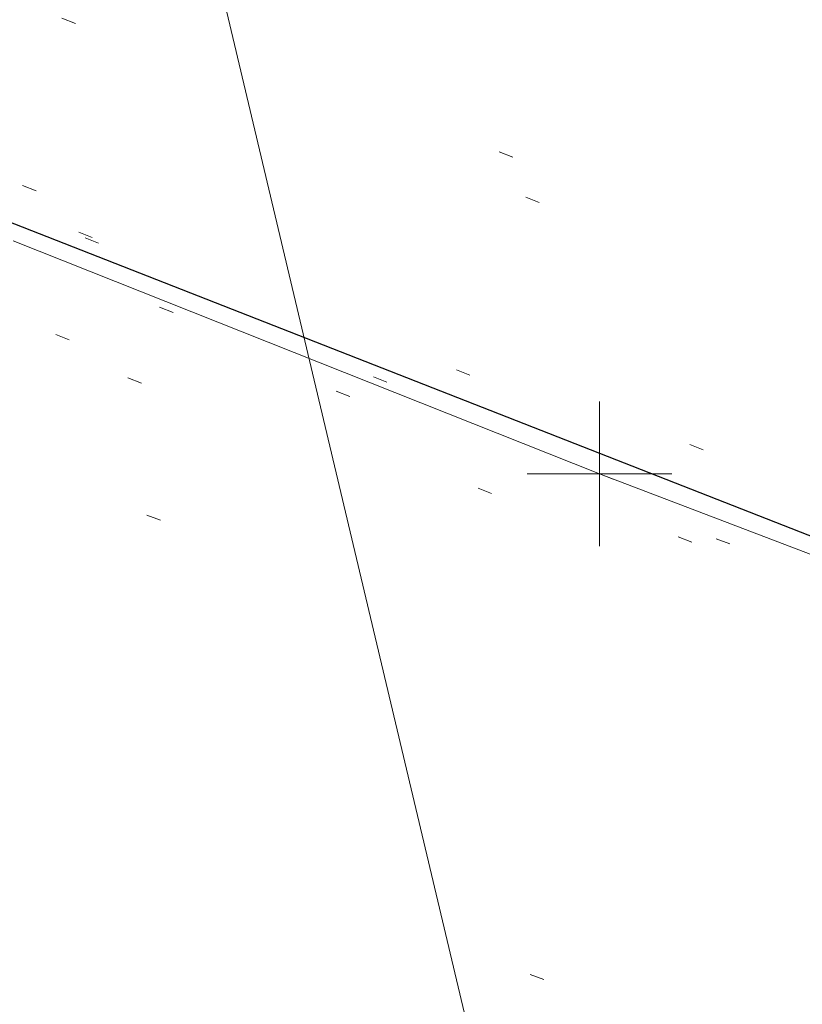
# Model space of a CAD drawing. Extents: x 413123 to 1465301, y 377724 to 504150.
# Tile 7 of 256: x 1463128.01 to 1463133.42, y 433252.07 to 433258.88. Entities that reach past the tile are written whole.
import ezdxf

# ---------------------------------------------------------------- set-up
doc = ezdxf.new("R2010")
doc.units = 0
doc.header["$MEASUREMENT"] = 0
for name, pattern in [('DGN Style 1', [8.732639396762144, 0.01453018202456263, -8.71810921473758]), ('DGN Style 3', [20.34225483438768, 14.53018202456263, -5.812072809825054]), ('DGN Style 5', [10.171127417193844, 4.35905460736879, -5.812072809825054])]:
    doc.linetypes.add(name, pattern=pattern)
for name, color, linetype, lineweight in [('DR_X_Text', 7, 'Continuous', 0), ('PM_X_Parking_Lot_Stall', 7, 'DGN Style 5', 0), ('PV_X_Curb', 120, 'DGN Style 1', 0), ('PV_X_EOP', 7, 'DGN Style 3', 0), ('PV_X_Walk', 120, 'DGN Style 5', 0)]:
    doc.layers.add(name, color=color, linetype=linetype, lineweight=lineweight)
for name, color, linetype, lineweight, transparency in [('SV_Observation (Construction)', 97, 'DGN Style 1', 0, 0.9), ('SV_Setup (Construction)', 4, 'Continuous', 30, 0.9), ('SV_X_Shot_Marker (Construction)', 40, 'Continuous', 0, 0.5)]:
    doc.layers.add(name, color=color, linetype=linetype, lineweight=lineweight, transparency=transparency)
doc.styles.add('X_Straight-Normal LS 0.50_0', font='calibril.ttf')
doc.dimstyles.new('X_Dec-0  Masked  Straight', dxfattribs={"dimtxt": 0.13999972, "dimasz": 0.13999972, "dimexe": 0.06999986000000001, "dimexo": 0.06999986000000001, "dimgap": 0.06999986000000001, "dimtad": 1, "dimdec": 0, "dimzin": 3, "dimdsep": 46, "dimtxsty": 'X_Straight-Normal LS 0.50_0', "dimcen": 0, "dimclrd": 7, "dimclre": 7, "dimaunit": 1, "dimadec": 4, "dimazin": 2, "dimtfac": 1, "dimtdec": 0, "dimtofl": 0, "dimtmove": 1, "dimatfit": 1, "dimfxl": 1, "dimtolj": 1, "dimtzin": 3, "dimlwd": 0, "dimlwe": 0, "dimarcsym": 0})

# ---------------------------------------------------------------- blocks, each defined once
blk = doc.blocks.new('SVPT_2586')
at = {"layer": 'SV_X_Shot_Marker (Construction)', "transparency": 33554495}
for p, q in [((1.455191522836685e-11, 0.02500000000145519), (1.455191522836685e-11, -0.02499999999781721)), ((-0.02499999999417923, 3.637978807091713e-12), (0.02500000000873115, 3.637978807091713e-12))]:
    blk.add_line(p, q, dxfattribs=at)
blk.add_point((1.455191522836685e-11, 3.637978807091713e-12), dxfattribs=at)

msp = doc.modelspace()

# ---------------------------------------------------------------- linework, layer by layer
at = {"layer": 'PM_X_Parking_Lot_Stall', "extrusion": (0.04094173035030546, 0.02574224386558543, 0.9988298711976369), "elevation": 71627.08918711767, "flags": 128}
msp.add_lwpolyline([(-412023.1004877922, -1467497.128352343), (-412023.1004877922, -1467509.747098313)], dxfattribs=at)
at = {"layer": 'PV_X_Curb'}
for points, knots in [([(1463034.114341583, 433358.5354235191, 570.967442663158), (1463034.382762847, 433357.8525596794, 570.9829174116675), (1463034.902669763, 433356.6746703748, 570.9791408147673), (1463036.322057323, 433354.5205973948, 570.6849760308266), (1463037.748960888, 433352.2020754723, 570.6878951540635), (1463040.018756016, 433349.1857511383, 570.9427811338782), (1463042.639031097, 433346.7780487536, 570.7955674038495), (1463044.970687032, 433345.5933757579, 570.8824061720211), (1463045.921303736, 433345.2188641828, 570.878208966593), (1463051.106075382, 433343.1762354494, 570.8553169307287), (1463056.290847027, 433341.1336067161, 570.8324248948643), (1463061.475618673, 433339.0909779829, 570.809532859), (1463062.018547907, 433338.9041474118, 570.7725412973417), (1463062.561477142, 433338.7173168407, 570.7355497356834), (1463063.104406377, 433338.5304862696, 570.6985581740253), (1463069.657625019, 433335.9461940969, 570.7210719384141), (1463076.21084366, 433333.3619019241, 570.7435857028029), (1463082.764062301, 433330.7776097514, 570.7660994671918), (1463087.246478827, 433329.0023655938, 570.8028168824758), (1463091.728895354, 433327.2271214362, 570.8395342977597), (1463096.211311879, 433325.4518772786, 570.8762517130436), (1463096.878442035, 433325.1897515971, 570.9638925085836), (1463097.545572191, 433324.9276259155, 571.0515333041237), (1463098.212702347, 433324.6655002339, 571.1391740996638), (1463104.831686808, 433322.094946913, 571.1640382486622), (1463111.45067127, 433319.524393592, 571.1889023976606), (1463118.069655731, 433316.953840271, 571.2137665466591), (1463125.957183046, 433313.9138789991, 571.1851535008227), (1463133.844710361, 433310.8739177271, 571.1565404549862), (1463141.732237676, 433307.8339564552, 571.1279274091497), (1463145.767175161, 433306.241790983, 571.1313455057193), (1463149.802112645, 433304.6496255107, 571.134763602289), (1463153.83705013, 433303.0574600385, 571.1381816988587), (1463154.355066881, 433302.8054079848, 571.0924572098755), (1463154.873083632, 433302.5533559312, 571.0467327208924), (1463155.391100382, 433302.3013038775, 571.0010082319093), (1463159.740180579, 433300.5574304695, 571.007755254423), (1463164.089260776, 433298.8135570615, 571.0145022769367), (1463168.438340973, 433297.0696836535, 571.0212492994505), (1463173.76020955, 433294.9893866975, 571.0517121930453), (1463179.082078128, 433292.9090897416, 571.0821750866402), (1463184.403946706, 433290.8287927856, 571.1126379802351), (1463184.927832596, 433290.6024130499, 571.183469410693), (1463185.451718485, 433290.3760333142, 571.254300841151), (1463185.975604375, 433290.1496535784, 571.3251322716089), (1463193.283059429, 433287.4009373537, 571.3274320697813), (1463200.590514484, 433284.6522211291, 571.3297318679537), (1463207.897969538, 433281.9035049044, 571.3320316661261), (1463214.611583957, 433279.3049910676, 571.3660593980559), (1463221.325198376, 433276.7064772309, 571.4000871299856), (1463228.038812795, 433274.1079633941, 571.4341148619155), (1463234.876881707, 433271.4003319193, 571.5030017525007), (1463241.714950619, 433268.6927004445, 571.5718886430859), (1463248.553019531, 433265.9850689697, 571.6407755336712), (1463252.53367608, 433264.4224603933, 571.6987979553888), (1463256.514332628, 433262.8598518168, 571.7568203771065), (1463260.494989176, 433261.2972432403, 571.8148427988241), (1463261.18962272, 433261.0748617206, 571.7422662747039), (1463261.884256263, 433260.8524802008, 571.6696897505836), (1463262.578889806, 433260.6300986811, 571.5971132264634), (1463267.974277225, 433258.4984942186, 571.5913249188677), (1463273.369664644, 433256.3668897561, 571.5855366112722), (1463278.765052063, 433254.2352852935, 571.5797483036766), (1463284.039124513, 433252.1341649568, 571.626583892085), (1463289.313196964, 433250.0330446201, 571.6734194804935), (1463294.587269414, 433247.9319242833, 571.7202550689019), (1463295.147837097, 433247.7325865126, 571.8045569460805), (1463295.70840478, 433247.533248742, 571.8888588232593), (1463296.268972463, 433247.3339109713, 571.9731607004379), (1463303.262539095, 433244.6091737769, 572.0038664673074), (1463310.256105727, 433241.8844365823, 572.034572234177), (1463317.249672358, 433239.1596993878, 572.0652780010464), (1463324.8255847, 433236.206749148, 572.1003223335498), (1463332.401497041, 433233.2537989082, 572.1353666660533), (1463339.977409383, 433230.3008486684, 572.1704109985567), (1463346.624217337, 433227.6724527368, 572.1699621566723), (1463353.271025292, 433225.044056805, 572.1695133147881), (1463359.917833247, 433222.4156608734, 572.1690644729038), (1463363.666535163, 433220.9685334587, 572.1740861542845), (1463367.415237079, 433219.521406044, 572.1791078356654), (1463371.163938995, 433218.0742786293, 572.1841295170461), (1463371.754596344, 433217.8301906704, 572.1047293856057), (1463372.345253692, 433217.5861027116, 572.0253292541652), (1463372.935911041, 433217.3420147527, 571.9459291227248), (1463380.338603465, 433214.4611246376, 571.9041823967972), (1463387.741295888, 433211.5802345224, 571.8624356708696), (1463395.143988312, 433208.6993444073, 571.8206889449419), (1463403.121855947, 433205.5721027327, 571.8539167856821), (1463411.099723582, 433202.4448610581, 571.8871446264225), (1463419.077591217, 433199.3176193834, 571.9203724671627), (1463419.407565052, 433199.1647159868, 571.9396248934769), (1463419.737538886, 433199.0118125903, 571.9588773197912), (1463420.067512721, 433198.8589091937, 571.9781297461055)], [0, 0, 0, 0, 0.004163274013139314, 0.007301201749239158, 0.0146979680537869, 0.01957460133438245, 0.02877745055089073, 0.03448275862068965, 0.03448275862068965, 0.03448275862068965, 0.06896551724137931, 0.06896551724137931, 0.06896551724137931, 0.1034482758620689, 0.1034482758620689, 0.1034482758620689, 0.1379310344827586, 0.1379310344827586, 0.1379310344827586, 0.1724137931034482, 0.1724137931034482, 0.1724137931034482, 0.2068965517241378, 0.2068965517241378, 0.2068965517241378, 0.2413793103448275, 0.2413793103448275, 0.2413793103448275, 0.2758620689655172, 0.2758620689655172, 0.2758620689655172, 0.3103448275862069, 0.3103448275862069, 0.3103448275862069, 0.3448275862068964, 0.3448275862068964, 0.3448275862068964, 0.3793103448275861, 0.3793103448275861, 0.3793103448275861, 0.4137931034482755, 0.4137931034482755, 0.4137931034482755, 0.4482758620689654, 0.4482758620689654, 0.4482758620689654, 0.4827586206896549, 0.4827586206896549, 0.4827586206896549, 0.5172413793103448, 0.5172413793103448, 0.5172413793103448, 0.5517241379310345, 0.5517241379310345, 0.5517241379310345, 0.5862068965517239, 0.5862068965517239, 0.5862068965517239, 0.6206896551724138, 0.6206896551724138, 0.6206896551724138, 0.6551724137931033, 0.6551724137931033, 0.6551724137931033, 0.6896551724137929, 0.6896551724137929, 0.6896551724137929, 0.7241379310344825, 0.7241379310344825, 0.7241379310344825, 0.7586206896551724, 0.7586206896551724, 0.7586206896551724, 0.7931034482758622, 0.7931034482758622, 0.7931034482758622, 0.8275862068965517, 0.8275862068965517, 0.8275862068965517, 0.8620689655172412, 0.8620689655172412, 0.8620689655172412, 0.8965517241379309, 0.8965517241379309, 0.8965517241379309, 0.9310344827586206, 0.9310344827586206, 0.9310344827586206, 0.9655172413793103, 0.9655172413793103, 0.9655172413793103, 1, 1, 1, 1]), ([(1463694.730807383, 433042.1012902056, 573.2000085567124), (1463688.122071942, 433044.6665198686, 573.2117681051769), (1463681.5133365, 433047.2317495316, 573.2235276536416), (1463674.904601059, 433049.7969791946, 573.2352872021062), (1463669.906627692, 433051.7384291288, 573.2422034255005), (1463664.908654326, 433053.679879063, 573.249119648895), (1463659.910680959, 433055.6213289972, 573.2560358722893), (1463659.31440991, 433055.8530469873, 573.3282538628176), (1463658.718138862, 433056.0847649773, 573.400471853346), (1463658.121867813, 433056.3164829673, 573.4726898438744), (1463656.811811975, 433056.8455353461, 573.4691755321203), (1463655.501756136, 433057.3745877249, 573.4656612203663), (1463654.191700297, 433057.9036401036, 573.4621469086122), (1463647.078403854, 433060.7016199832, 573.4311409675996), (1463639.965107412, 433063.4995998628, 573.4001350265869), (1463632.851810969, 433066.2975797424, 573.3691290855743), (1463626.603526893, 433068.7760307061, 573.3262890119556), (1463620.355242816, 433071.25448167, 573.2834489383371), (1463614.10695874, 433073.7329326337, 573.2406088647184), (1463606.821724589, 433076.5483492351, 573.1778320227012), (1463599.536490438, 433079.3637658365, 573.1150551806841), (1463592.251256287, 433082.1791824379, 573.052278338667), (1463585.048675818, 433085.0513616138, 572.9767093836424), (1463577.846095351, 433087.9235407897, 572.901140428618), (1463570.643514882, 433090.7957199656, 572.8255714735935), (1463568.520856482, 433091.6009161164, 572.8136526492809), (1463566.398198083, 433092.4061122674, 572.8017338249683), (1463564.275539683, 433093.2113084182, 572.7898150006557), (1463563.658286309, 433093.4932407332, 572.723361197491), (1463563.041032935, 433093.7751730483, 572.6569073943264), (1463562.423779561, 433094.0571053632, 572.5904535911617), (1463557.897842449, 433095.8076798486, 572.5495712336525), (1463553.371905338, 433097.5582543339, 572.5086888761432), (1463548.845968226, 433099.3088288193, 572.4678065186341), (1463541.746736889, 433102.0973839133, 572.4116307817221), (1463534.647505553, 433104.8859390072, 572.3554550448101), (1463527.548274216, 433107.6744941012, 572.2992793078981), (1463527.099574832, 433107.8541490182, 572.3819727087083), (1463526.650875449, 433108.0338039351, 572.4646661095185), (1463526.202176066, 433108.2134588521, 572.5473595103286), (1463518.442801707, 433111.2934591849, 572.5872886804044), (1463510.683427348, 433114.3734595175, 572.6272178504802), (1463502.924052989, 433117.4534598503, 572.6671470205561), (1463495.101662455, 433120.5759616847, 572.6180249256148), (1463487.279271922, 433123.6984635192, 572.5689028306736), (1463479.456881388, 433126.8209653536, 572.5197807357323), (1463474.540841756, 433128.7396558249, 572.5305568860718), (1463469.624802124, 433130.6583462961, 572.5413330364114), (1463464.708762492, 433132.5770367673, 572.5521091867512), (1463464.15178183, 433132.7738995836, 572.4839343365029), (1463463.594801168, 433132.9707623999, 572.4157594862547), (1463463.037820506, 433133.1676252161, 572.3475846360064), (1463455.395093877, 433136.1460172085, 572.2965798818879), (1463447.752367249, 433139.1244092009, 572.2455751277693), (1463440.10964062, 433142.1028011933, 572.1945703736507), (1463439.463345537, 433142.3911085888, 572.2249332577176), (1463438.817050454, 433142.6794159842, 572.2552961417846), (1463438.170755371, 433142.9677233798, 572.2856590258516), (1463431.589276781, 433145.5431962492, 572.3185177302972), (1463425.007798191, 433148.1186691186, 572.351376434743), (1463418.4263196, 433150.6941419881, 572.3842351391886), (1463413.565512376, 433152.6091060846, 572.3506952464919), (1463408.704705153, 433154.5240701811, 572.3171553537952), (1463403.843897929, 433156.4390342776, 572.2836154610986), (1463402.295983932, 433157.0721267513, 572.2966227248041), (1463400.748069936, 433157.7052192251, 572.3096299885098), (1463399.20015594, 433158.3383116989, 572.3226372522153), (1463398.571326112, 433158.6030358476, 572.2531442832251), (1463397.942496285, 433158.8677599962, 572.1836513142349), (1463397.313666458, 433159.1324841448, 572.1141583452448), (1463389.499427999, 433162.1494767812, 572.1431257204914), (1463381.68518954, 433165.1664694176, 572.172093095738), (1463373.87095108, 433168.1834620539, 572.2010604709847), (1463373.202610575, 433168.4242856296, 572.2485422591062), (1463372.53427007, 433168.6651092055, 572.2960240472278), (1463371.865929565, 433168.9059327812, 572.3435058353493), (1463366.852918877, 433170.8940812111, 572.309207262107), (1463361.839908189, 433172.882229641, 572.2749086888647), (1463356.826897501, 433174.8703780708, 572.2406101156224), (1463350.263613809, 433177.4130764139, 572.2105829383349), (1463343.700330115, 433179.955774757, 572.1805557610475), (1463337.137046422, 433182.4984731, 572.1505285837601), (1463332.732110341, 433184.1753668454, 572.1399057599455), (1463328.327174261, 433185.8522605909, 572.129282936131), (1463323.922238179, 433187.5291543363, 572.1186601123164), (1463323.550514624, 433187.6736224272, 572.0672464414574), (1463323.17879107, 433187.8180905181, 572.0158327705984), (1463322.807067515, 433187.9625586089, 571.9644190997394), (1463314.242457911, 433191.4677850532, 571.9189611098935), (1463305.677848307, 433194.9730114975, 571.8735031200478), (1463297.113238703, 433198.4782379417, 571.8280451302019), (1463296.447798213, 433198.6498683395, 571.8729159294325), (1463295.782357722, 433198.8214987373, 571.917786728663), (1463295.116917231, 433198.9931291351, 571.9626575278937), (1463288.43623397, 433201.6173953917, 571.9595616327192), (1463281.755550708, 433204.2416616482, 571.9564657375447), (1463275.074867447, 433206.8659279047, 571.9533698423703), (1463270.698621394, 433208.5836220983, 571.955071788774), (1463266.322375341, 433210.3013162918, 571.9567737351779), (1463261.946129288, 433212.0190104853, 571.9584756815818), (1463261.255964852, 433212.2907585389, 571.8814296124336), (1463260.565800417, 433212.5625065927, 571.8043835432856), (1463259.875635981, 433212.8342546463, 571.7273374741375), (1463253.221984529, 433215.4661261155, 571.684237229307), (1463246.568333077, 433218.0979975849, 571.6411369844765), (1463239.914681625, 433220.7298690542, 571.5980367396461), (1463232.697418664, 433223.5591135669, 571.584901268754), (1463225.480155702, 433226.3883580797, 571.5717657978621), (1463218.262892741, 433229.2176025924, 571.5586303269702), (1463212.689928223, 433231.3845503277, 571.501804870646), (1463207.116963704, 433233.5514980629, 571.4449794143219), (1463201.543999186, 433235.7184457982, 571.3881539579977), (1463197.702392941, 433237.2969398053, 571.3824755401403), (1463193.860786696, 433238.8754338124, 571.376797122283), (1463190.01918045, 433240.4539278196, 571.3711187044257), (1463189.420555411, 433240.6641899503, 571.4587546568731), (1463188.821930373, 433240.874452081, 571.5463906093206), (1463188.223305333, 433241.0847142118, 571.6340265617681), (1463185.054584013, 433242.3131517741, 571.6250500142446), (1463181.885862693, 433243.5415893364, 571.6160734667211), (1463178.717141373, 433244.7700268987, 571.6070969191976), (1463171.181422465, 433247.7347391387, 571.5342143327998), (1463163.645703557, 433250.6994513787, 571.4613317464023), (1463156.10998465, 433253.6641636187, 571.3884491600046), (1463148.761307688, 433256.5197229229, 571.322577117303), (1463141.412630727, 433259.3752822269, 571.2567050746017), (1463134.063953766, 433262.2308415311, 571.1908330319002), (1463126.984343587, 433264.9936274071, 571.2120531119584), (1463119.904733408, 433267.756413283, 571.2332731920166), (1463112.82512323, 433270.519199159, 571.2544932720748), (1463106.948373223, 433272.8554993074, 571.272380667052), (1463101.071623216, 433275.1917994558, 571.290268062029), (1463095.19487321, 433277.5280996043, 571.3081554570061), (1463087.382378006, 433280.5556578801, 571.2445784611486), (1463079.569882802, 433283.583216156, 571.1810014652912), (1463071.757387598, 433286.6107744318, 571.1174244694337), (1463067.011834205, 433288.4980060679, 571.0790224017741), (1463062.266280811, 433290.385237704, 571.0406203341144), (1463057.520727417, 433292.27246934, 571.0022182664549), (1463052.596696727, 433294.1302708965, 570.9741905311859), (1463047.672666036, 433295.988072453, 570.946162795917), (1463042.748635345, 433297.8458740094, 570.9181350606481), (1463040.996474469, 433298.028892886, 570.6600759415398), (1463037.884741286, 433298.0614564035, 570.3732611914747), (1463033.533792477, 433297.4811137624, 570.213053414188), (1463028.578927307, 433295.8351240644, 570.8846791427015), (1463025.750437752, 433293.3300609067, 570.5443428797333), (1463024.222435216, 433291.00068514, 570.5092220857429), (1463023.412434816, 433289.7658735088, 570.490604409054), (1463022.602434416, 433288.5310618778, 570.4719867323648), (1463021.792434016, 433287.2962502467, 570.4533690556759), (1463021.001432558, 433285.3732457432, 570.5012869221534), (1463020.2104311, 433283.4502412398, 570.549204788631), (1463019.419429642, 433281.5272367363, 570.5971226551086), (1463018.531487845, 433279.3825151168, 570.6481372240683), (1463017.643546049, 433277.2377934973, 570.6991517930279), (1463016.755604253, 433275.0930718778, 570.7501663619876), (1463014.741467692, 433270.0950215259, 570.9656913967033), (1463012.727331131, 433265.096971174, 571.181216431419), (1463010.71319457, 433260.0989208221, 571.3967414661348)], [0, 0, 0, 0, 0.01923076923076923, 0.01923076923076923, 0.01923076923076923, 0.03846153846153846, 0.03846153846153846, 0.03846153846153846, 0.05769230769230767, 0.05769230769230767, 0.05769230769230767, 0.07692307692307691, 0.07692307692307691, 0.07692307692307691, 0.09615384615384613, 0.09615384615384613, 0.09615384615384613, 0.1153846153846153, 0.1153846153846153, 0.1153846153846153, 0.1346153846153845, 0.1346153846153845, 0.1346153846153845, 0.1538461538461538, 0.1538461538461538, 0.1538461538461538, 0.1730769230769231, 0.1730769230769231, 0.1730769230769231, 0.1923076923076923, 0.1923076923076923, 0.1923076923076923, 0.2115384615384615, 0.2115384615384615, 0.2115384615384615, 0.2307692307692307, 0.2307692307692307, 0.2307692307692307, 0.25, 0.25, 0.25, 0.269230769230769, 0.269230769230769, 0.269230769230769, 0.2884615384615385, 0.2884615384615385, 0.2884615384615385, 0.3076923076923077, 0.3076923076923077, 0.3076923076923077, 0.3269230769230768, 0.3269230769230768, 0.3269230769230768, 0.3461538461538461, 0.3461538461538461, 0.3461538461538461, 0.3653846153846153, 0.3653846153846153, 0.3653846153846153, 0.3846153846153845, 0.3846153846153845, 0.3846153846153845, 0.4038461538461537, 0.4038461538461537, 0.4038461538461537, 0.423076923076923, 0.423076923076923, 0.423076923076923, 0.4423076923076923, 0.4423076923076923, 0.4423076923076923, 0.4615384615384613, 0.4615384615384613, 0.4615384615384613, 0.4807692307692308, 0.4807692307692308, 0.4807692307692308, 0.5, 0.5, 0.5, 0.5192307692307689, 0.5192307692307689, 0.5192307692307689, 0.538461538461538, 0.538461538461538, 0.538461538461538, 0.5576923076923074, 0.5576923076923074, 0.5576923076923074, 0.576923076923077, 0.576923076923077, 0.576923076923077, 0.5961538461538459, 0.5961538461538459, 0.5961538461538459, 0.6153846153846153, 0.6153846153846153, 0.6153846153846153, 0.6346153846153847, 0.6346153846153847, 0.6346153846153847, 0.6538461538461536, 0.6538461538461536, 0.6538461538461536, 0.673076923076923, 0.673076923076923, 0.673076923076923, 0.6923076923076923, 0.6923076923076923, 0.6923076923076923, 0.7115384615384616, 0.7115384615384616, 0.7115384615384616, 0.7307692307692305, 0.7307692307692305, 0.7307692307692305, 0.7499999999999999, 0.7499999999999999, 0.7499999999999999, 0.7692307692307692, 0.7692307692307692, 0.7692307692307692, 0.7884615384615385, 0.7884615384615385, 0.7884615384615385, 0.8076923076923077, 0.8076923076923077, 0.8076923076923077, 0.826923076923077, 0.826923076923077, 0.826923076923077, 0.846153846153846, 0.846153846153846, 0.846153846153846, 0.8653846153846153, 0.8653846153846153, 0.8653846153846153, 0.8846153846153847, 0.8846153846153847, 0.8846153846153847, 0.9038461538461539, 0.9038461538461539, 0.9038461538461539, 0.9087225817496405, 0.9125585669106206, 0.9159702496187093, 0.9230769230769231, 0.9230769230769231, 0.9230769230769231, 0.9423076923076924, 0.9423076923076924, 0.9423076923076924, 0.9615384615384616, 0.9615384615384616, 0.9615384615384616, 0.9807692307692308, 0.9807692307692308, 0.9807692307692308, 1, 1, 1, 1])]:
    msp.add_open_spline(points, degree=3, knots=knots, dxfattribs=at)
at = {"layer": 'PV_X_EOP'}
for points, knots in [([(1463033.539703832, 433358.668730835, 570.9312826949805), (1463033.78085339, 433357.7791180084, 570.9319642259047), (1463034.311810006, 433356.414696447, 570.9129230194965), (1463035.936664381, 433354.210215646, 570.7574772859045), (1463037.392149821, 433351.9520015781, 570.7191112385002), (1463039.598433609, 433348.7987445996, 570.7996873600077), (1463042.441302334, 433346.5539274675, 570.6747714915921), (1463044.712350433, 433345.0075174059, 570.6881225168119), (1463045.691659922, 433344.6760572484, 570.6008205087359), (1463046.330306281, 433344.4598990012, 570.5438874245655), (1463046.96895264, 433344.243740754, 570.486954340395), (1463047.607598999, 433344.0275825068, 570.4300212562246), (1463047.46569072, 433343.5095853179, 570.4737916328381), (1463047.32378244, 433342.9915881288, 570.5175620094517), (1463047.181874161, 433342.4735909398, 570.5613323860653), (1463047.962688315, 433342.1715041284, 570.5523071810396), (1463048.74350247, 433341.8694173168, 570.5432819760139), (1463049.524316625, 433341.5673305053, 570.5342567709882), (1463049.723445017, 433342.0454324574, 570.5031497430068), (1463049.92257341, 433342.5235344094, 570.4720427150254), (1463050.121701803, 433343.0016363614, 570.4409356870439), (1463054.363252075, 433341.3299102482, 570.4898514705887), (1463058.604802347, 433339.658184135, 570.5387672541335), (1463062.84635262, 433337.9864580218, 570.5876830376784), (1463069.380437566, 433335.4247592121, 570.6248076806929), (1463075.914522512, 433332.8630604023, 570.6619323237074), (1463082.448607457, 433330.3013615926, 570.699056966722), (1463087.637972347, 433328.22388055, 570.7205322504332), (1463092.827337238, 433326.1463995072, 570.7420075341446), (1463098.016702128, 433324.0689184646, 570.7634828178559), (1463104.657268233, 433321.5116641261, 570.769767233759), (1463111.297834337, 433318.9544097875, 570.7760516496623), (1463117.938400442, 433316.3971554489, 570.7823360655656), (1463125.924840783, 433313.2674390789, 570.73748834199), (1463133.911281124, 433310.1377227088, 570.6926406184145), (1463141.897721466, 433307.0080063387, 570.647792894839), (1463141.717745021, 433306.5125578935, 570.6799613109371), (1463141.537768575, 433306.0171094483, 570.7121297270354), (1463141.35779213, 433305.5216610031, 570.7442981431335), (1463142.229950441, 433305.2201381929, 570.7485050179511), (1463143.102108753, 433304.9186153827, 570.7527118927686), (1463143.974267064, 433304.6170925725, 570.7569187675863), (1463144.185348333, 433305.0788176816, 570.735481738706), (1463144.396429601, 433305.5405427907, 570.7140447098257), (1463144.607510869, 433306.0022678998, 570.6926076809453), (1463147.58473388, 433304.8543661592, 570.7341019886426), (1463150.56195689, 433303.7064644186, 570.7755962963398), (1463153.539179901, 433302.558562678, 570.817090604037), (1463158.44037952, 433300.5705139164, 570.826934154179), (1463163.341579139, 433298.5824651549, 570.8367777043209), (1463168.242778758, 433296.5944163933, 570.8466212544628), (1463174.091388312, 433294.2251577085, 570.8787504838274), (1463179.939997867, 433291.8558990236, 570.9108797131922), (1463185.788607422, 433289.4866403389, 570.9430089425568), (1463193.090936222, 433286.8080451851, 571.0096381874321), (1463200.393265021, 433284.1294500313, 571.0762674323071), (1463207.695593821, 433281.4508548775, 571.1428966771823), (1463214.34865388, 433278.828976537, 571.1804566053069), (1463221.001713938, 433276.2070981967, 571.2180165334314), (1463227.654773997, 433273.5852198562, 571.2555764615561), (1463234.593717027, 433270.8614597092, 571.311327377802), (1463241.532660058, 433268.1376995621, 571.3670782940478), (1463248.471603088, 433265.413939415, 571.4228292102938), (1463251.006317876, 433264.4249023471, 571.4376305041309), (1463253.541032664, 433263.4358652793, 571.452431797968), (1463256.075747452, 433262.4468282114, 571.4672330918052), (1463255.94008792, 433261.9072334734, 571.4705339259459), (1463255.804428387, 433261.3676387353, 571.4738347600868), (1463255.668768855, 433260.8280439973, 571.4771355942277), (1463256.445551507, 433260.5848901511, 571.4871075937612), (1463257.222334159, 433260.3417363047, 571.4970795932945), (1463257.999116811, 433260.0985824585, 571.507051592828), (1463258.226294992, 433260.5106164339, 571.4958264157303), (1463258.453473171, 433260.9226504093, 571.4846012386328), (1463258.680651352, 433261.3346843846, 571.4733760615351), (1463259.925804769, 433260.8493021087, 571.4829525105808), (1463261.170958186, 433260.3639198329, 571.4925289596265), (1463262.416111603, 433259.878537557, 571.5021054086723), (1463267.791649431, 433257.7869022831, 571.5241727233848), (1463273.167187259, 433255.6952670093, 571.5462400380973), (1463278.542725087, 433253.6036317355, 571.5683073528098), (1463284.352399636, 433251.3217999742, 571.5814787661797), (1463290.162074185, 433249.039968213, 571.5946501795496), (1463295.971748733, 433246.7581364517, 571.6078215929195), (1463302.949122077, 433244.0521724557, 571.6351321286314), (1463309.926495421, 433241.3462084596, 571.6624426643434), (1463316.903868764, 433238.6402444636, 571.6897532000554), (1463324.563747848, 433235.6405621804, 571.7285381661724), (1463332.223626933, 433232.6408798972, 571.7673231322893), (1463339.883506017, 433229.641197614, 571.8061080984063), (1463346.449952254, 433227.0690864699, 571.8205958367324), (1463353.01639849, 433224.4969753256, 571.8350835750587), (1463359.582844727, 433221.9248641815, 571.8495713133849), (1463363.961849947, 433220.2403229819, 571.8408310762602), (1463368.340855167, 433218.5557817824, 571.8320908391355), (1463372.719860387, 433216.8712405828, 571.8233506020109), (1463380.126525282, 433213.9587859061, 571.7905530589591), (1463387.533190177, 433211.0463312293, 571.7577555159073), (1463394.939855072, 433208.1338765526, 571.7249579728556), (1463402.425974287, 433205.1637758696, 571.7534560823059), (1463409.912093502, 433202.1936751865, 571.7819541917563), (1463417.398212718, 433199.2235745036, 571.8104523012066), (1463417.229394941, 433198.7682275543, 571.8194733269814), (1463417.060577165, 433198.3128806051, 571.8284943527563), (1463416.891759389, 433197.8575336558, 571.8375153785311), (1463417.692446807, 433197.4966240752, 571.8487103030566), (1463418.493134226, 433197.1357144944, 571.859905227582), (1463419.293821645, 433196.7748049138, 571.8711001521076), (1463419.475032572, 433197.247288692, 571.8477905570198), (1463419.6562435, 433197.7197724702, 571.8244809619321), (1463419.837454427, 433198.1922562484, 571.8011713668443), (1463419.83781155, 433198.2226624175, 571.7953862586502), (1463419.838168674, 433198.2530685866, 571.789601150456), (1463419.838525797, 433198.2834747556, 571.7838160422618)], [0, 0, 0, 0, 0.003968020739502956, 0.006425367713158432, 0.01199892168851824, 0.01581541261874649, 0.02326256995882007, 0.02777777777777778, 0.02777777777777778, 0.02777777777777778, 0.05555555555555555, 0.05555555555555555, 0.05555555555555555, 0.08333333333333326, 0.08333333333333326, 0.08333333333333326, 0.1111111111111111, 0.1111111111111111, 0.1111111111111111, 0.1388888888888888, 0.1388888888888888, 0.1388888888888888, 0.1666666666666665, 0.1666666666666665, 0.1666666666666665, 0.1944444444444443, 0.1944444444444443, 0.1944444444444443, 0.2222222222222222, 0.2222222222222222, 0.2222222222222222, 0.25, 0.25, 0.25, 0.2777777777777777, 0.2777777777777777, 0.2777777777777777, 0.3055555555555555, 0.3055555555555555, 0.3055555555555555, 0.333333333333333, 0.333333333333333, 0.333333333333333, 0.3611111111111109, 0.3611111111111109, 0.3611111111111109, 0.3888888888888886, 0.3888888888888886, 0.3888888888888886, 0.4166666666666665, 0.4166666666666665, 0.4166666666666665, 0.4444444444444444, 0.4444444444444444, 0.4444444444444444, 0.472222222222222, 0.472222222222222, 0.472222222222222, 0.5, 0.5, 0.5, 0.5277777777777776, 0.5277777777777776, 0.5277777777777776, 0.5555555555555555, 0.5555555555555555, 0.5555555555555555, 0.5833333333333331, 0.5833333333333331, 0.5833333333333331, 0.6111111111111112, 0.6111111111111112, 0.6111111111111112, 0.638888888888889, 0.638888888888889, 0.638888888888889, 0.6666666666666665, 0.6666666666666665, 0.6666666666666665, 0.6944444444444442, 0.6944444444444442, 0.6944444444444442, 0.722222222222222, 0.722222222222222, 0.722222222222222, 0.7499999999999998, 0.7499999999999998, 0.7499999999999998, 0.7777777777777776, 0.7777777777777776, 0.7777777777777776, 0.8055555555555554, 0.8055555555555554, 0.8055555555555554, 0.8333333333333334, 0.8333333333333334, 0.8333333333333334, 0.861111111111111, 0.861111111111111, 0.861111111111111, 0.8888888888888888, 0.8888888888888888, 0.8888888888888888, 0.9166666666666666, 0.9166666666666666, 0.9166666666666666, 0.9444444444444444, 0.9444444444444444, 0.9444444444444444, 0.9722222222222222, 0.9722222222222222, 0.9722222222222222, 1, 1, 1, 1]), ([(1463695.37345491, 433042.3269481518, 573.2056029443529), (1463695.118355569, 433042.4173281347, 573.1929567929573), (1463694.863256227, 433042.5077081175, 573.1803106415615), (1463694.608156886, 433042.5980881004, 573.1676644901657), (1463688.127196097, 433045.133574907, 573.1638691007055), (1463681.646235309, 433047.6690617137, 573.1600737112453), (1463675.165274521, 433050.2045485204, 573.1562783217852), (1463668.255959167, 433052.9440202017, 573.1540820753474), (1463661.346643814, 433055.6834918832, 573.1518858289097), (1463654.437328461, 433058.4229635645, 573.149689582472), (1463647.338400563, 433061.2071824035, 573.1301154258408), (1463640.239472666, 433063.9914012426, 573.1105412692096), (1463633.140544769, 433066.7756200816, 573.0909671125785), (1463626.823799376, 433069.2202639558, 573.0453158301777), (1463620.507053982, 433071.6649078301, 572.999664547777), (1463614.190308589, 433074.1095517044, 572.9540132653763), (1463606.930945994, 433076.9629614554, 572.8967218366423), (1463599.671583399, 433079.8163712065, 572.8394304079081), (1463592.412220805, 433082.6697809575, 572.7821389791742), (1463585.208613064, 433085.5359198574, 572.7224006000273), (1463578.005005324, 433088.4020587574, 572.6626622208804), (1463570.801397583, 433091.2681976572, 572.6029238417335), (1463563.539543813, 433094.1288766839, 572.5195568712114), (1463556.277690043, 433096.9895557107, 572.4361899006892), (1463549.015836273, 433099.8502347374, 572.3528229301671), (1463541.464235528, 433102.896740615, 572.3143753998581), (1463533.912634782, 433105.9432464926, 572.2759278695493), (1463526.361034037, 433108.9897523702, 572.2374803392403), (1463524.510466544, 433109.6486739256, 572.222419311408), (1463522.659899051, 433110.307595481, 572.2073582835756), (1463520.809331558, 433110.9665170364, 572.1922972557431), (1463520.996148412, 433111.478044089, 572.2051758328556), (1463521.182965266, 433111.9895711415, 572.2180544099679), (1463521.36978212, 433112.5010981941, 572.2309329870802), (1463520.520611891, 433112.8412018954, 572.2365752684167), (1463519.671441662, 433113.1813055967, 572.2422175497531), (1463518.822271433, 433113.5214092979, 572.2478598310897), (1463518.644435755, 433113.0349413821, 572.2388127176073), (1463518.466600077, 433112.5484734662, 572.229765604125), (1463518.288764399, 433112.0620055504, 572.2207184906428), (1463514.835464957, 433113.4033588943, 572.2367800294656), (1463511.382165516, 433114.7447122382, 572.2528415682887), (1463507.928866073, 433116.0860655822, 572.2689031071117), (1463493.594865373, 433121.7420238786, 572.2482959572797), (1463479.260864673, 433127.3979821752, 572.2276888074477), (1463464.926863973, 433133.0539404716, 572.2070816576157), (1463449.455525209, 433139.0728186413, 572.1640707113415), (1463433.984186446, 433145.0916968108, 572.1210597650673), (1463418.512847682, 433151.1105749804, 572.0780488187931), (1463413.328996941, 433153.1553309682, 572.0135393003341), (1463408.145146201, 433155.200086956, 571.9490297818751), (1463402.961295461, 433157.2448429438, 571.8845202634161), (1463403.132465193, 433157.7716799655, 571.9190447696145), (1463403.303634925, 433158.2985169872, 571.953569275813), (1463403.474804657, 433158.825354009, 571.9880937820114), (1463402.600267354, 433159.1613721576, 571.9863420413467), (1463401.725730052, 433159.4973903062, 571.984590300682), (1463400.851192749, 433159.8334084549, 571.9828385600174), (1463400.653049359, 433159.3552482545, 571.9439093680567), (1463400.454905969, 433158.8770880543, 571.9049801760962), (1463400.256762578, 433158.3989278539, 571.8660509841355), (1463399.322085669, 433158.774478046, 571.9116587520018), (1463398.387408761, 433159.150028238, 571.9572665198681), (1463397.452731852, 433159.5255784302, 572.0028742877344), (1463389.04126259, 433162.8168634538, 571.9920574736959), (1463380.629793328, 433166.1081484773, 571.9812406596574), (1463372.218324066, 433169.3994335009, 571.9704238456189), (1463367.156032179, 433171.3851717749, 571.9528553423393), (1463362.093740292, 433173.370910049, 571.9352868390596), (1463357.031448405, 433175.3566483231, 571.91771833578), (1463350.485608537, 433177.9162151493, 571.9032139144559), (1463343.93976867, 433180.4757819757, 571.8887094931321), (1463337.393928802, 433183.0353488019, 571.8742050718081), (1463332.955818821, 433184.7683232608, 571.8612483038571), (1463328.517708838, 433186.5012977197, 571.8482915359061), (1463324.079598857, 433188.2342721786, 571.835334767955), (1463307.834725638, 433194.592922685, 571.7755947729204), (1463291.58985242, 433200.9515731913, 571.7158547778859), (1463275.344979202, 433207.3102236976, 571.6561147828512), (1463270.255842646, 433209.3105723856, 571.6395679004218), (1463265.16670609, 433211.3109210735, 571.6230210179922), (1463260.077569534, 433213.3112697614, 571.6064741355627), (1463253.452444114, 433215.9179517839, 571.5595870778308), (1463246.827318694, 433218.5246338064, 571.5127000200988), (1463240.202193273, 433221.1313158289, 571.4658129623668), (1463232.962477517, 433223.9732301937, 571.4532933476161), (1463225.722761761, 433226.8151445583, 571.4407737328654), (1463218.483046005, 433229.6570589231, 571.4282541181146), (1463212.90690448, 433231.8646312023, 571.4088467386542), (1463207.330762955, 433234.0722034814, 571.3894393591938), (1463201.754621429, 433236.2797757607, 571.3700319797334), (1463194.142429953, 433239.2572758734, 571.3409586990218), (1463186.530238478, 433242.2347759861, 571.3118854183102), (1463178.918047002, 433245.2122760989, 571.2828121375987), (1463169.428496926, 433248.9128530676, 571.1919051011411), (1463159.93894685, 433252.6134300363, 571.1009980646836), (1463150.449396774, 433256.314007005, 571.0100910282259), (1463145.077359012, 433258.4557943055, 570.9673048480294), (1463139.70532125, 433260.5975816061, 570.9245186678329), (1463134.333283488, 433262.7393689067, 570.8817324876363), (1463132.297653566, 433263.5246301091, 570.8037126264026), (1463130.262023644, 433264.3098913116, 570.7256927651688), (1463128.226393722, 433265.0951525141, 570.6476729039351), (1463128.413443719, 433265.4813551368, 570.6980714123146), (1463128.600493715, 433265.8675577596, 570.748469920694), (1463128.787543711, 433266.2537603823, 570.7988684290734), (1463127.919822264, 433266.676285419, 570.7925938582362), (1463127.052100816, 433267.0988104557, 570.786319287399), (1463126.184379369, 433267.5213354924, 570.7800447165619), (1463126.004706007, 433267.0870623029, 570.7088488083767), (1463125.825032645, 433266.6527891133, 570.6376529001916), (1463125.645359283, 433266.2185159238, 570.5664569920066), (1463121.458270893, 433267.8591123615, 570.6667666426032), (1463117.271182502, 433269.4997087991, 570.7670762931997), (1463113.084094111, 433271.1403052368, 570.8673859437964), (1463107.189564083, 433273.4271367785, 570.8747985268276), (1463101.295034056, 433275.7139683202, 570.8822111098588), (1463095.400504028, 433278.0007998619, 570.88962369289), (1463087.576983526, 433281.0591137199, 570.8606773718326), (1463079.753463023, 433284.117427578, 570.8317310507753), (1463071.92994252, 433287.175741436, 570.8027847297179), (1463067.216062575, 433289.0371870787, 570.7609532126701), (1463062.502182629, 433290.8986327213, 570.7191216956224), (1463057.788302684, 433292.7600783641, 570.6772901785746), (1463055.438489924, 433293.6549933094, 570.597871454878), (1463053.088677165, 433294.5499082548, 570.5184527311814), (1463050.738864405, 433295.4448232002, 570.4390340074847), (1463050.919405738, 433295.974786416, 570.493206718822), (1463051.099947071, 433296.5047496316, 570.547379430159), (1463051.280488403, 433297.0347128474, 570.6015521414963), (1463050.479713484, 433297.3478403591, 570.5996470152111), (1463049.678938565, 433297.660967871, 570.5977418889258), (1463048.878163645, 433297.9740953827, 570.5958367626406), (1463048.616684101, 433297.4827268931, 570.554312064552), (1463048.355204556, 433296.9913584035, 570.5127873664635), (1463048.093725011, 433296.499989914, 570.471262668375), (1463046.16244202, 433297.1796919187, 570.4532430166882), (1463044.231159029, 433297.8593939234, 570.4352233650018), (1463042.299876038, 433298.5390959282, 570.4172037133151), (1463040.683227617, 433298.6270722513, 570.3881765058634), (1463037.665619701, 433298.5647521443, 570.3323767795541), (1463033.387011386, 433297.9238663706, 570.2772123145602), (1463028.240821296, 433296.3164198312, 570.1397972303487), (1463025.314393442, 433293.7317706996, 570.0019896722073), (1463023.773730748, 433291.3674614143, 569.9858104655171), (1463022.862373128, 433289.9688870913, 569.9762398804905), (1463021.951015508, 433288.5703127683, 569.966669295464), (1463021.039657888, 433287.1717384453, 569.9570987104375)], [0, 0, 0, 0, 0.02083333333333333, 0.02083333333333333, 0.02083333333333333, 0.04166666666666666, 0.04166666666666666, 0.04166666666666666, 0.06249999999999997, 0.06249999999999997, 0.06249999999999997, 0.08333333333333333, 0.08333333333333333, 0.08333333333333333, 0.1041666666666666, 0.1041666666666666, 0.1041666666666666, 0.1249999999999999, 0.1249999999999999, 0.1249999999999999, 0.1458333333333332, 0.1458333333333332, 0.1458333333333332, 0.1666666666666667, 0.1666666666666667, 0.1666666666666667, 0.1875, 0.1875, 0.1875, 0.2083333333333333, 0.2083333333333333, 0.2083333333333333, 0.2291666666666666, 0.2291666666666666, 0.2291666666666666, 0.2499999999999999, 0.2499999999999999, 0.2499999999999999, 0.2708333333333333, 0.2708333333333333, 0.2708333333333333, 0.2916666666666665, 0.2916666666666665, 0.2916666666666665, 0.3125, 0.3125, 0.3125, 0.3333333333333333, 0.3333333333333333, 0.3333333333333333, 0.3541666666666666, 0.3541666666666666, 0.3541666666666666, 0.375, 0.375, 0.375, 0.3958333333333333, 0.3958333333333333, 0.3958333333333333, 0.4166666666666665, 0.4166666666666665, 0.4166666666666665, 0.4374999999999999, 0.4374999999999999, 0.4374999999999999, 0.4583333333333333, 0.4583333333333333, 0.4583333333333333, 0.4791666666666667, 0.4791666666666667, 0.4791666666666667, 0.4999999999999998, 0.4999999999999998, 0.4999999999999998, 0.5208333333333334, 0.5208333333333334, 0.5208333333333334, 0.5416666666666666, 0.5416666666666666, 0.5416666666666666, 0.5624999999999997, 0.5624999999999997, 0.5624999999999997, 0.5833333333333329, 0.5833333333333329, 0.5833333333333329, 0.6041666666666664, 0.6041666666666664, 0.6041666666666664, 0.625, 0.625, 0.625, 0.6458333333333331, 0.6458333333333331, 0.6458333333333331, 0.6666666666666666, 0.6666666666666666, 0.6666666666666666, 0.6875, 0.6875, 0.6875, 0.7083333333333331, 0.7083333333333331, 0.7083333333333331, 0.7291666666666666, 0.7291666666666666, 0.7291666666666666, 0.75, 0.75, 0.75, 0.7708333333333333, 0.7708333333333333, 0.7708333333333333, 0.7916666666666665, 0.7916666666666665, 0.7916666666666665, 0.8125, 0.8125, 0.8125, 0.8333333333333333, 0.8333333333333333, 0.8333333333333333, 0.8541666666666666, 0.8541666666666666, 0.8541666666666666, 0.875, 0.875, 0.875, 0.8958333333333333, 0.8958333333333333, 0.8958333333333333, 0.9166666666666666, 0.9166666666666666, 0.9166666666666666, 0.9375, 0.9375, 0.9375, 0.9583333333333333, 0.9583333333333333, 0.9583333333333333, 0.9631710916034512, 0.9674286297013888, 0.9713421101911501, 0.9791666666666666, 0.9791666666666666, 0.9791666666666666, 1, 1, 1, 1])]:
    msp.add_open_spline(points, degree=3, knots=knots, dxfattribs=at)
at = {"layer": 'PV_X_Walk'}
msp.add_polyline3d([(1463437.749214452, 433135.8153911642, 572.4599726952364), (1463415.83608903, 433144.4276339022, 572.5458815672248), (1463397.279179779, 433151.6606000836, 572.4418575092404), (1463377.357430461, 433159.4426926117, 572.4761501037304), (1463355.662221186, 433168.0882334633, 572.2720484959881), (1463334.303778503, 433176.3390335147, 572.1543946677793), (1463319.674171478, 433182.0565013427, 572.1574307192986), (1463297.589302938, 433190.7128442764, 572.1480508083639), (1463271.942703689, 433200.7704184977, 572.0828525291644), (1463255.077571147, 433207.4354589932, 572.0320757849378), (1463236.574737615, 433214.6884157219, 571.9234399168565), (1463215.805891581, 433222.939960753, 571.8986055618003), (1463198.962714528, 433229.4536508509, 571.8725389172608), (1463175.557490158, 433238.7368146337, 571.7037750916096), (1463155.009569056, 433246.9489541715, 571.5624381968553), (1463132.019190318, 433255.740334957, 571.4309898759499), (1463110.653061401, 433264.2327149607, 571.3295597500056), (1463092.607261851, 433271.0393430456, 571.3040993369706), (1463069.720691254, 433280.2065160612, 571.309531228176), (1463055.059931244, 433285.7800722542, 571.1511223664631), (1463040.134531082, 433291.7758984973, 570.9620087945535), (1463036.337206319, 433293.5887255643, 570.8639328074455), (1463028.222198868, 433273.5782394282, 571.2166331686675), (1463021.689940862, 433256.4431906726, 572.0369938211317)], dxfattribs=at)
at = {"layer": 'SV_Observation (Construction)', "transparency": 33554434}
for p, q in [((1463260.272564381, 433205.5834676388, 572.1004954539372), (1462892.549149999, 433349.8032199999, 571.22)), ((1463260.058265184, 433204.4871596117, 572.2212581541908), (1462892.549149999, 433349.8032199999, 571.22)), ((1463037.480514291, 433298.4516380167, 570.3336919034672), (1463260.25624, 433205.5898700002, 572.09)), ((1463037.508476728, 433297.924496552, 570.3927955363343), (1463260.25624, 433205.5898700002, 572.09)), ((1463033.289769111, 433297.7932726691, 570.2661026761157), (1463260.25624, 433205.5898700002, 572.09)), ((1463033.409309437, 433297.3251780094, 570.3292695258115), (1463260.25624, 433205.5898700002, 572.09)), ((1463029.593598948, 433296.5532750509, 570.169287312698), (1463260.25624, 433205.5898700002, 572.09)), ((1463041.95129066, 433296.3800532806, 570.9505547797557), (1463260.25624, 433205.5898700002, 572.09)), ((1463029.938775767, 433296.1221662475, 570.6242120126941), (1463260.25624, 433205.5898700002, 572.09)), ((1463029.976112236, 433296.0683579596, 570.6243834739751), (1463260.25624, 433205.5898700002, 572.09)), ((1463032.567494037, 433295.2203690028, 570.6710320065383), (1463260.25624, 433205.5898700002, 572.09)), ((1463038.366291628, 433295.2225194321, 570.8028069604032), (1463260.25624, 433205.5898700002, 572.09)), ((1463034.210042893, 433294.7828243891, 570.7520379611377), (1463260.25624, 433205.5898700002, 572.09)), ((1463036.337206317, 433293.5887255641, 570.8639328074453), (1463260.25624, 433205.5898700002, 572.09)), ((1463029.962702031, 433293.0095911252, 570.9199793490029), (1463260.25624, 433205.5898700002, 572.09)), ((1463028.533203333, 433292.1146671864, 570.9354451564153), (1463260.25624, 433205.5898700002, 572.09)), ((1463040.13453108, 433291.7758984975, 570.9620087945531), (1463260.25624, 433205.5898700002, 572.09)), ((1463026.701104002, 433291.6388828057, 571.30742888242), (1463260.25624, 433205.5898700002, 572.09)), ((1463023.773730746, 433291.3674614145, 569.9858104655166), (1463260.25624, 433205.5898700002, 572.09)), ((1463024.222435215, 433291.0006851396, 570.5092220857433), (1463260.25624, 433205.5898700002, 572.09)), ((1463056.763616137, 433290.469350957, 571.121191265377), (1463260.25624, 433205.5898700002, 572.09)), ((1463026.086881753, 433289.6337099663, 571.3506656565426), (1463260.25624, 433205.5898700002, 572.09)), ((1463050.671943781, 433287.3348429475, 571.2190006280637), (1463260.25624, 433205.5898700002, 572.09)), ((1463055.059931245, 433285.7800722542, 571.1511223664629), (1463260.25624, 433205.5898700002, 572.09)), ((1463070.961941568, 433285.0180284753, 571.1826832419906), (1463260.25624, 433205.5898700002, 572.09)), ((1463060.233679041, 433283.5199739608, 571.2662608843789), (1463260.25624, 433205.5898700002, 572.09)), ((1463043.89765727, 433281.8709006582, 571.447972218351), (1463260.25624, 433205.5898700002, 572.09)), ((1463069.720691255, 433280.206516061, 571.3095312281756), (1463260.25624, 433205.5898700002, 572.09)), ((1463069.631606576, 433279.8695851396, 571.2884560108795), (1463260.25624, 433205.5898700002, 572.09)), ((1463078.922806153, 433275.8092055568, 571.4073055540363), (1463260.25624, 433205.5898700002, 572.09)), ((1463089.122152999, 433272.3319881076, 571.3276779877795), (1463260.25624, 433205.5898700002, 572.09)), ((1463092.607261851, 433271.0393430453, 571.3040993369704), (1463260.25624, 433205.5898700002, 572.09)), ((1463098.293161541, 433268.3935701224, 571.3091889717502), (1463260.25624, 433205.5898700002, 572.09)), ((1463107.911334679, 433264.9033978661, 571.3761594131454), (1463260.25624, 433205.5898700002, 572.09)), ((1463110.653061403, 433264.2327149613, 571.3295597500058), (1463260.25624, 433205.5898700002, 572.09)), ((1463117.359755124, 433261.0299425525, 571.4463728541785), (1463260.25624, 433205.5898700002, 572.09)), ((1463127.298589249, 433257.2500692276, 571.4334030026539), (1463260.25624, 433205.5898700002, 572.09)), ((1463132.019190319, 433255.7403349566, 571.4309898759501), (1463260.25624, 433205.5898700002, 572.09))]:
    msp.add_line(p, q, dxfattribs=at)
at = {"layer": 'SV_Setup (Construction)', "transparency": 33554434}
msp.add_line((1462892.549149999, 433349.8032199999, 571.22), (1463260.25624, 433205.5898700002, 572.09), dxfattribs=at)

# ---------------------------------------------------------------- block references
at = {"layer": 'SV_X_Shot_Marker (Construction)', "transparency": 33554495, "xscale": 20, "yscale": 20, "zscale": 20}
msp.add_blockref('SVPT_2586', (1463132.019190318, 433255.7403349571, 571.4309898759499), dxfattribs=at)

# ---------------------------------------------------------------- leaders
at = {"layer": 'DR_X_Text', "color": 7, "linetype": 'Continuous', "lineweight": 0, "annotation_type": 0, "has_hookline": 1, "hookline_direction": 0, "text_width": 25.91933280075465}
msp.add_leader([(1463128.583180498, 433262.5692678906), (1463136.320117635, 433229.9184201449), (1463136.460117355, 433229.9184201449)], dimstyle='X_Dec-0  Masked  Straight', override={"dimscale": 0, "dimtxt": 0.13999972, "dimasz": 0.13999972, "dimtad": 0}, dxfattribs=at)

doc.saveas('drawing.dxf')
